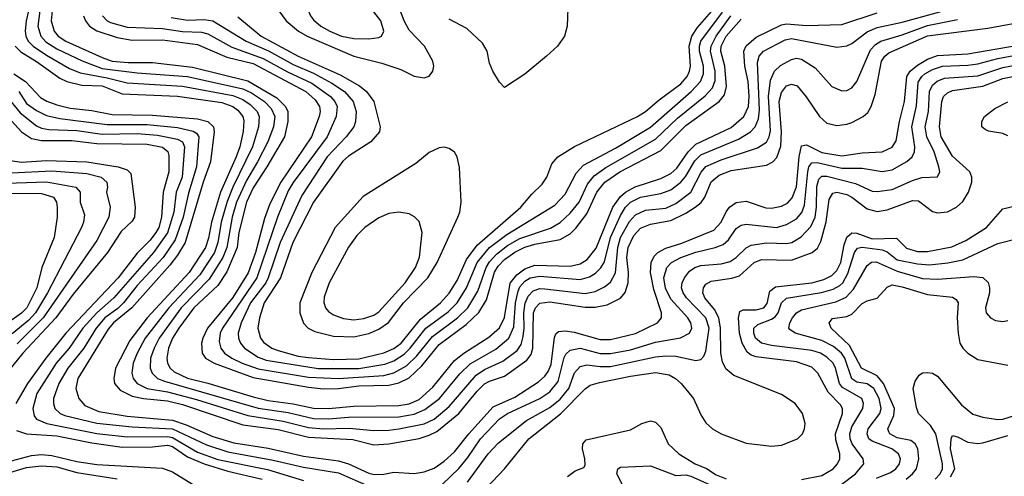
# Model space of a CAD drawing. Header units: inches. Extents: x 1308407 to 1441228, y 959628 to 1036311.
# Tile 83 of 256: x 1350683 to 1354595, y 987681 to 989495. Entities that reach past the tile are written whole.
import ezdxf

# ---------------------------------------------------------------- set-up
doc = ezdxf.new("R2010")
doc.units = ezdxf.units.IN
doc.header["$MEASUREMENT"] = 0
doc.layers.add('B3958', color=7, linetype='Continuous')

msp = doc.modelspace()

# ---------------------------------------------------------------- linework, layer by layer
at = {"layer": 'B3958', "color": 5}
for points, elevation in [([(1352865.2, 989650), (1352857.8, 989470), (1352847.9, 989430), (1352820.6, 989390), (1352776.8, 989350), (1352690, 989278.8), (1352610, 989225.2), (1352590, 989246.6), (1352563.5, 989290), (1352550, 989322.7), (1352540.5, 989370), (1352521.7, 989401.7), (1352460, 989460), (1352390, 989496.7)], 3680), ([(1351550, 989506.1), (1351642.4, 989430), (1351790, 989350), (1351955.9, 989275.9), (1352032.5, 989232.5), (1352061.2, 989210), (1352090.1, 989170), (1352115.1, 989070), (1352112.5, 989050), (1352077.6, 989010), (1351990, 988952.6), (1351967, 988933), (1351850.4, 988770), (1351768.8, 988610), (1351719.2, 988470), (1351654.8, 988370), (1351635.5, 988310), (1351629.7, 988270), (1351639.2, 988230), (1351652.6, 988212.6), (1351685.1, 988190), (1351710, 988180.8), (1351790, 988158.5), (1351830, 988152.2), (1351930, 988145.3), (1352030, 988146.9), (1352130, 988171.2), (1352170, 988188.6), (1352198.2, 988210), (1352275.1, 988304.9), (1352355.3, 988370), (1352390, 988408.9), (1352421, 988459), (1352458, 988542), (1352500.4, 988599.6), (1352674, 988750), (1352718, 988802), (1352758.9, 988841.1), (1352777.4, 988870), (1352797.5, 988922.5), (1352820.8, 988950), (1352888.1, 988991.9), (1353137.5, 989110), (1353170, 989130.6), (1353223.5, 989176.5), (1353310, 989240.7), (1353335.3, 989270), (1353345.1, 989290), (1353349, 989311), (1353343, 989390), (1353354.3, 989430), (1353376.3, 989463.7), (1353469.4, 989570.6)], 3680), ([(1351712.9, 989530), (1351741.6, 989490), (1351790.6, 989450), (1351825.4, 989430), (1352010, 989349.8), (1352121.9, 989321.9), (1352197.6, 989297.6), (1352250, 989271.1), (1352290, 989263.6), (1352310, 989270.3), (1352324.2, 989290), (1352328.8, 989310), (1352324.8, 989330), (1352291.2, 989390), (1352230, 989454), (1352211.1, 989490), (1352183.1, 989563.1)], 3720), ([(1350718.4, 989530), (1350708.3, 989490), (1350705.2, 989450), (1350707.9, 989430), (1350716.8, 989410), (1350736.7, 989390), (1350790, 989353.7), (1350881.4, 989301.4), (1350923.8, 989283.8), (1351030, 989264.6), (1351110, 989244.3), (1351330, 989230.9), (1351530, 989193.6), (1351570, 989178), (1351598.5, 989158.5), (1351626.6, 989130), (1351635.1, 989110), (1351631.3, 989070), (1351607.7, 988990), (1351529.7, 988830.3), (1351507.1, 988772.9), (1351483.2, 988690), (1351470.2, 988609.8), (1351456.5, 988570), (1351398.5, 988481.5), (1351275.8, 988350), (1351181.8, 988230), (1351149.2, 988170), (1351133.3, 988130), (1351128.6, 988090), (1351133.9, 988070), (1351149.8, 988049.8), (1351189.9, 988029.9), (1351270, 988016), (1351385.8, 987985.8), (1351590, 987922), (1351730, 987900.2), (1351830, 987874.5), (1351890, 987869.7), (1351992.5, 987872.5), (1352090, 987863.3), (1352150, 987863.7), (1352190, 987869.3), (1352290, 987889.5), (1352330, 987907.2), (1352390, 987958), (1352497.4, 988082.6), (1352530, 988105), (1352602.2, 988137.8), (1352659.9, 988180.1), (1352675.3, 988204.7), (1352684, 988236), (1352688, 988270), (1352686.5, 988330), (1352691.9, 988368.1), (1352703.4, 988396.6), (1352722.6, 988417.4), (1352750, 988426.6), (1352770, 988425.8), (1352930, 988407.8), (1352970, 988415.1), (1353006.9, 988433.1), (1353030, 988452.3), (1353050.2, 988489.8), (1353059.6, 988590), (1353070.6, 988630), (1353106.2, 988693.8), (1353130, 988719.7), (1353170, 988737.9), (1353250, 988746.5), (1353290, 988764.8), (1353349.7, 988810.3), (1353390.2, 988889.8), (1353410, 988911.3), (1353470, 988937.7), (1353614.3, 988985.7), (1353650, 989008), (1353661.7, 989030), (1353666.7, 989053.3), (1353658.7, 989190), (1353665.7, 989254.3), (1353682.1, 989290), (1353706.4, 989313.6), (1353750, 989336.8), (1353770, 989341.7), (1353790, 989338.9), (1353843.5, 989303.5), (1353910, 989229.2), (1353950, 989212.2), (1353970, 989213.4), (1353990, 989224.7), (1354010, 989250.2), (1354064.3, 989375.7), (1354083.2, 989396.8), (1354104.7, 989410), (1354190, 989435), (1354290, 989471.9), (1354410, 989496.1)], 3540), ([(1350763.2, 989530), (1350755.6, 989470), (1350766.4, 989430), (1350787.1, 989407.1), (1350830, 989379.5), (1350931.6, 989331.6), (1351010, 989301.7), (1351150, 989283.7), (1351350, 989268.8), (1351570, 989220.5), (1351604.4, 989204.4), (1351656.3, 989170), (1351682.6, 989142.6), (1351696.1, 989110), (1351691.7, 989070), (1351669.2, 989010), (1351628.3, 988930), (1351583.5, 988856.5), (1351544.7, 988770), (1351526.9, 988710), (1351506.1, 988590), (1351490.5, 988550), (1351435.8, 988464.2), (1351324, 988350), (1351237.1, 988230), (1351216.6, 988190), (1351203, 988150), (1351201, 988110), (1351208.8, 988090), (1351230.1, 988070), (1351258.8, 988058.8), (1351630, 987951.6), (1351750, 987934.8), (1351850, 987909.8), (1351910, 987909.2), (1351990, 987915.8), (1352190, 987916.5), (1352250, 987927.5), (1352293.4, 987946.6), (1352350.7, 987990), (1352431.7, 988088.3), (1352472.9, 988127.1), (1352574.3, 988185.7), (1352626, 988230), (1352645.9, 988274.1), (1352653.6, 988370), (1352663.4, 988416.6), (1352670, 988433.7), (1352690, 988456), (1352710.7, 988469.3), (1352750, 988475.5), (1352910, 988463), (1352946.8, 988473.2), (1352971.5, 988488.5), (1352991.5, 988508.5), (1353006.5, 988533.5), (1353030.6, 988630), (1353070, 988716.9), (1353089.7, 988750), (1353109.9, 988770), (1353150, 988790.5), (1353230, 988804.4), (1353270, 988818.9), (1353310.5, 988849.5), (1353330, 988873.9), (1353365.3, 988934.7), (1353390, 988958.8), (1353539.8, 989020.2), (1353587.3, 989050), (1353605.6, 989070), (1353618.4, 989101.6), (1353622.9, 989137.1), (1353614.9, 989325.1), (1353620.8, 989350), (1353637.9, 989370), (1353724.5, 989415.5), (1353750, 989421), (1353930, 989385.8), (1353970, 989391.1), (1353990, 989400.6), (1354050, 989446.6), (1354090, 989464.2), (1354190, 989485.7), (1354430, 989551.8)], 3560), ([(1350811.4, 989530), (1350807.6, 989490), (1350819.4, 989450), (1350835.5, 989430), (1350865.6, 989410), (1351010, 989344.5), (1351050, 989330.9), (1351114.5, 989325.5), (1351210, 989325.1), (1351370, 989307.1), (1351590, 989252.2), (1351705.2, 989185.2), (1351739.7, 989150), (1351748.6, 989130), (1351748.8, 989090), (1351734.5, 989030), (1351665.2, 988910), (1351610, 988826.8), (1351584, 988770), (1351554.3, 988650), (1351547.4, 988590), (1351506.2, 988493.8), (1351470, 988439.3), (1351375.4, 988350), (1351314.6, 988270), (1351290.3, 988230), (1351273.8, 988190), (1351267.8, 988150), (1351270.4, 988130), (1351280.5, 988110), (1351296.5, 988096.5), (1351350, 988070.7), (1351430, 988051.5), (1351610, 987996.8), (1351670, 987981.9), (1351769.2, 987969.2), (1351850, 987951.3), (1351910, 987949.8), (1352010, 987959.7), (1352190, 987961.7), (1352230, 987969.1), (1352270, 987986.6), (1352324.9, 988035.1), (1352410, 988140.4), (1352447.5, 988170), (1352546.9, 988233.1), (1352589, 988271), (1352608.8, 988311.2), (1352632.4, 988447.6), (1352658.5, 988481.5), (1352690, 988504.6), (1352730, 988519.6), (1352870, 988515.2), (1352910, 988524.7), (1352937.3, 988542.7), (1352973, 988587), (1353039.6, 988750), (1353070, 988793), (1353090, 988810), (1353128.7, 988831.3), (1353230, 988864), (1353270, 988883.4), (1353294.8, 988905.2), (1353339.1, 988970), (1353370, 989000.3), (1353510, 989067.2), (1353561, 989110), (1353579.2, 989150), (1353582.1, 989190), (1353577.9, 989250), (1353563.7, 989310), (1353560.8, 989370), (1353570, 989391.6), (1353610, 989425.6), (1353710, 989474.6), (1353730, 989479.1), (1353810, 989472.1), (1353950, 989475.8), (1354090, 989522.2)], 3580), ([(1351284.3, 989504.3), (1351350, 989493.3), (1351415.4, 989495.4), (1351450.1, 989490), (1351583.4, 989410), (1351670.9, 989370.9), (1351770, 989316.7), (1351850, 989282.7), (1351923.2, 989243.2), (1351973.4, 989210), (1352008.5, 989170), (1352020.1, 989130), (1352017.7, 989090), (1352010.6, 989070), (1351980.6, 989030), (1351904.6, 988950), (1351804, 988796), (1351718.3, 988610), (1351670.8, 988470), (1351660.4, 988450), (1351600.5, 988370), (1351563, 988290), (1351551.6, 988250), (1351552.6, 988230), (1351559.9, 988210), (1351576.4, 988190), (1351630, 988154.5), (1351662.1, 988142.1), (1351869.5, 988109.5), (1352030, 988108.6), (1352133.6, 988126.4), (1352170, 988140.2), (1352210, 988166.1), (1352234.3, 988190), (1352297.4, 988270), (1352385.3, 988334.7), (1352421.3, 988370), (1352458.8, 988430), (1352501.1, 988530), (1352550.1, 988589.9), (1352618.4, 988641.6), (1352810, 988758.1), (1352850, 988802.4), (1352894.4, 988885.6), (1352923.5, 988916.5), (1353050, 988984.3), (1353190, 989068.2), (1353351.4, 989210), (1353388, 989250), (1353400.2, 989279.8), (1353400.3, 989310), (1353384.8, 989370), (1353384.2, 989390), (1353389.7, 989410), (1353475.4, 989524.6)], 3660), ([(1350936.9, 989510), (1350944, 989490), (1350960.9, 989470), (1350990, 989450.9), (1351070, 989425), (1351130, 989413.8), (1351250, 989414.8), (1351390, 989396.3), (1351506.4, 989346.4), (1351610, 989320.6), (1351819.5, 989210), (1351856.9, 989176.9), (1351873.9, 989150), (1351876.5, 989130), (1351872.7, 989110), (1351842.3, 989030), (1351720, 988850), (1351676.2, 988763.8), (1351655.1, 988704.9), (1351619.6, 988570), (1351590.2, 988489.8), (1351530, 988391.7), (1351428.6, 988270), (1351410.1, 988230.1), (1351405.9, 988210), (1351407.8, 988170), (1351421.7, 988150), (1351455, 988130), (1351610, 988074), (1351830, 988035.6), (1351890, 988028.8), (1351950, 988029.7), (1352030, 988039.9), (1352150, 988042.4), (1352190, 988052), (1352230, 988072.3), (1352280.3, 988119.7), (1352350, 988203.9), (1352456.7, 988283.3), (1352507.9, 988332.1), (1352537.6, 988382.4), (1352570, 988491.5), (1352584, 988516), (1352610, 988541.9), (1352650, 988571.6), (1352690, 988590.9), (1352730, 988603.5), (1352830, 988621.8), (1352870, 988644), (1352893.4, 988666.6), (1352936.5, 988723.5), (1352976, 988810), (1353008, 988850), (1353067.1, 988890), (1353230, 988975.7), (1353330, 989075), (1353463, 989170), (1353483.2, 989196.8), (1353491.3, 989230), (1353484.3, 989310), (1353468.8, 989370), (1353470, 989390), (1353490.4, 989430), (1353550, 989497.1)], 3620), ([(1351011.4, 989510), (1351030.3, 989490.3), (1351043.7, 989483.7), (1351110, 989465.7), (1351250, 989460.2), (1351330, 989448.5), (1351405.7, 989445.7), (1351430, 989438.7), (1351525.7, 989385.7), (1351650, 989340.9), (1351747.4, 989287.4), (1351843.4, 989243.4), (1351918, 989190), (1351935.4, 989170), (1351944.3, 989150), (1351940.6, 989110), (1351904.6, 989030), (1351770, 988847.7), (1351750, 988814.5), (1351707.4, 988710), (1351624.7, 988470), (1351488.2, 988270), (1351479.4, 988250), (1351476.1, 988216.1), (1351482.2, 988190), (1351496.9, 988170), (1351525.9, 988150), (1351567.3, 988130), (1351630, 988108.3), (1351830, 988074.4), (1351950, 988069), (1352130, 988081.6), (1352170, 988092.2), (1352219.9, 988120.1), (1352260.6, 988159.4), (1352323.8, 988236.2), (1352422.9, 988310), (1352464.1, 988350), (1352503, 988417), (1352536.8, 988510), (1352550, 988532.8), (1352577.1, 988562.9), (1352621.7, 988598.3), (1352670, 988626.3), (1352792.7, 988667.3), (1352831.2, 988688.8), (1352870, 988726.2), (1352905.7, 988770), (1352938.9, 988841.1), (1352965.3, 988874.7), (1353012.5, 988907.5), (1353210, 989021), (1353296.8, 989103.2), (1353407.1, 989192.9), (1353435.4, 989224.6), (1353446.1, 989253.9), (1353446.8, 989290), (1353428, 989370), (1353430.2, 989390), (1353450, 989430), (1353508.6, 989510)], 3640), ([(1350665, 989390), (1350686.9, 989366.9), (1350750, 989329), (1350842.9, 989262.9), (1350870, 989249.3), (1350930, 989235.3), (1351010, 989231.7), (1351090, 989199.9), (1351310, 989191.3), (1351486.1, 989166.1), (1351530, 989150.3), (1351550, 989135.6), (1351569.1, 989110), (1351573.3, 989093.3), (1351570.4, 989050.4), (1351557.1, 988990), (1351543.5, 988950), (1351481.3, 988810), (1351444.4, 988690), (1351433.6, 988626.4), (1351421.1, 988590), (1351356.6, 988490), (1351189.8, 988310), (1351120.1, 988219.9), (1351063.5, 988110), (1351056.5, 988070), (1351059.4, 988050), (1351082.5, 988022.5), (1351130, 987999.3), (1351174.6, 987990), (1351270, 987980.1), (1351330, 987965.5), (1351570, 987885.1), (1351710, 987866.1), (1351830, 987836.3), (1352007.2, 987827.2), (1352090, 987805.3), (1352150, 987809.2), (1352270, 987831.4), (1352310, 987843.7), (1352341.1, 987858.9), (1352427.4, 987930), (1352500.5, 988019.5), (1352530, 988048), (1352550, 988059.1), (1352610, 988079.2), (1352697.7, 988142.3), (1352715, 988165), (1352722.1, 988190), (1352725.1, 988330), (1352732.8, 988350), (1352750, 988368.7), (1352790, 988373.6), (1352930, 988352.8), (1352970, 988352.2), (1353017.6, 988362.4), (1353070.8, 988389.2), (1353089.1, 988410.9), (1353101.3, 988450), (1353102.7, 988490), (1353096, 988550), (1353100.3, 988590), (1353122.8, 988637.2), (1353150, 988666.2), (1353190, 988682.3), (1353270, 988697.8), (1353330, 988725.9), (1353367.5, 988750), (1353390.7, 988769.3), (1353405.3, 988790), (1353430, 988850.6), (1353462.3, 988877.7), (1353510, 988896.1), (1353650, 988917.2), (1353676.2, 988930), (1353691.9, 988948.1), (1353707.3, 988992.7), (1353710.7, 989049.3), (1353701.1, 989170), (1353710, 989205.7), (1353730, 989231.7), (1353750, 989238.8), (1353772.8, 989232.8), (1353808.6, 989188.6), (1353861.4, 989110), (1353890, 989083.9), (1353930, 989074.9), (1353970, 989079.5), (1353990, 989086.4), (1354035, 989110), (1354053, 989127), (1354066.7, 989150), (1354082.6, 989197.4), (1354107.1, 989330), (1354120.5, 989350), (1354137.2, 989362.8), (1354290, 989431.1), (1354530, 989462.1), (1354630, 989480.3)], 3520), ([(1350660.2, 989279.8), (1350706.1, 989250), (1350766.1, 989186.1), (1350791.1, 989171.1), (1350830, 989156.5), (1350883.5, 989143.5), (1350970, 989134.9), (1351050, 989118.5), (1351210, 989115.8), (1351390, 989101.8), (1351430.6, 989090.6), (1351452.8, 989070), (1351456.2, 989050), (1351441, 988930), (1351412, 988850), (1351340.3, 988610), (1351310, 988559.2), (1351279.7, 988520.3), (1351128.3, 988350), (1351055.9, 988290), (1351034.7, 988265.3), (1350914.5, 988070), (1350905.5, 988030), (1350917.9, 987990), (1350942.3, 987962.3), (1350998, 987938), (1351110, 987919.8), (1351290, 987903.6), (1351345, 987885), (1351450, 987838.8), (1351533.6, 987813.6), (1351670, 987792.8), (1351810, 987760.2), (1351950, 987742.4), (1351990, 987730.3), (1352070, 987692.6), (1352091.7, 987688.3), (1352130, 987689.8), (1352170, 987697), (1352250, 987692.4), (1352290, 987698.1), (1352330, 987713.7), (1352370, 987741.1), (1352410, 987778.4), (1352467.3, 987850), (1352563.8, 987956.2), (1352650, 987995.7), (1352744.4, 988055.6), (1352770, 988078.3), (1352783.2, 988096.8), (1352794.7, 988125.3), (1352807.8, 988232.2), (1352813.2, 988246.8), (1352824.1, 988255.9), (1352850, 988259), (1352886.4, 988253.6), (1352990, 988224.9), (1353030, 988224.2), (1353130, 988247.8), (1353217.8, 988290), (1353233.2, 988310), (1353232.9, 988330), (1353202.6, 988422.6), (1353189.7, 988490), (1353192.4, 988530), (1353204.4, 988555.6), (1353218.3, 988570), (1353250, 988587), (1353313.5, 988606.5), (1353440.6, 988659.4), (1353469.9, 988690), (1353490, 988732.2), (1353503.8, 988750), (1353530, 988768.8), (1353570, 988773.9), (1353647.7, 988747.7), (1353670, 988745.9), (1353710, 988754.8), (1353733.3, 988766.7), (1353752.8, 988787.2), (1353769.1, 988830.9), (1353779.7, 988950), (1353790, 988993.9), (1353810, 988997.9), (1353870, 988967.3), (1353950, 988953.8), (1354030, 988966.5), (1354109.9, 988970.1), (1354150, 988989), (1354165.7, 989014.3), (1354178.4, 989090), (1354199, 989170), (1354208.6, 989270), (1354220.9, 989290), (1354250, 989314.2), (1354290, 989338.5), (1354330, 989352.7), (1354450, 989359.7), (1354650, 989393.4)], 3480), ([(1352363.4, 987650), (1352428, 987712), (1352464, 987756), (1352514.3, 987830), (1352590, 987908.8), (1352621.1, 987930), (1352750, 987990.4), (1352790, 988017), (1352822, 988058), (1352846.9, 988153.1), (1352853.3, 988166.7), (1352870, 988182.5), (1352910, 988190.4), (1352990, 988168.8), (1353030, 988168.8), (1353110, 988182.8), (1353210, 988214.3), (1353308.4, 988231.6), (1353344.8, 988250), (1353353.2, 988270), (1353350.3, 988290), (1353338.5, 988310), (1353270, 988384.8), (1353248.5, 988428.5), (1353242.7, 988470), (1353254.8, 988510), (1353273.3, 988530), (1353310.4, 988549.6), (1353370, 988571.8), (1353446.2, 988590), (1353477.6, 988602.4), (1353499.4, 988620.6), (1353530, 988665.3), (1353550, 988679.3), (1353570, 988682.5), (1353690, 988669.7), (1353730, 988681.9), (1353770, 988704), (1353790.8, 988729.2), (1353801.5, 988758.5), (1353814.1, 988890), (1353818.5, 988910), (1353830, 988926.4), (1353852.4, 988927.6), (1353950, 988904.7), (1354030, 988904.6), (1354110, 988892), (1354150, 988899.1), (1354208.7, 988931.3), (1354228.7, 988950), (1354239.2, 988970), (1354240.3, 988990), (1354227.6, 989070), (1354246.9, 989153.1), (1354253.3, 989246.7), (1354267.3, 989270), (1354280, 989280), (1354310, 989297.6), (1354350, 989310.3), (1354450, 989314.2), (1354490, 989320), (1354570, 989341.3), (1354690, 989363)], 3460), ([(1352462.1, 987657.9), (1352544.3, 987770), (1352586, 987814), (1352697.4, 987902.6), (1352790, 987954.8), (1352830, 987987.6), (1352865, 988030), (1352888.1, 988091.9), (1352910, 988116.5), (1352936.5, 988123.5), (1352990, 988116.5), (1353030, 988117.6), (1353210, 988155.6), (1353250, 988159.9), (1353290, 988158.3), (1353370, 988141), (1353390, 988144.8), (1353401.9, 988158.1), (1353410, 988177.6), (1353422.8, 988270), (1353410, 988310.8), (1353332.4, 988390), (1353319.4, 988410), (1353313.2, 988430), (1353315.4, 988450), (1353324, 988470), (1353344.3, 988495.7), (1353365.6, 988510), (1353390, 988517.9), (1353470, 988525.1), (1353505.6, 988534.4), (1353529.7, 988550.3), (1353570, 988588.8), (1353590, 988598.8), (1353650, 988607.9), (1353730, 988605.3), (1353750.8, 988610), (1353788.3, 988631.7), (1353826.6, 988673.4), (1353843.2, 988710), (1353849.7, 988750), (1353850, 988832), (1353858.7, 988861.3), (1353870, 988873.6), (1353890, 988874), (1354004.2, 988844.2), (1354070, 988814.2), (1354090, 988812.1), (1354150, 988820.3), (1354230, 988855.9), (1354267.6, 988867.6), (1354329.8, 988870.2), (1354338.6, 988890), (1354335.7, 988910), (1354316.1, 988970), (1354287.8, 989030), (1354280.3, 989070), (1354293.9, 989130), (1354297.6, 989210), (1354310, 989235.4), (1354329, 989251), (1354357.7, 989262.3), (1354490, 989272.6), (1354590, 989305.2), (1354728.2, 989331.8)], 3440), ([(1352514.4, 987610), (1352609.9, 987710), (1352705.7, 987830), (1352831.5, 987928.5), (1352930, 988028.7), (1352950, 988042.3), (1352986.2, 988053.8), (1353110, 988078.5), (1353210, 988092.7), (1353263.9, 988083.9), (1353289.3, 988070), (1353311.7, 988050), (1353359.8, 987990), (1353390, 987924.4), (1353410, 987892.8), (1353435.4, 987870), (1353470, 987849.6), (1353570, 987812.6), (1353670, 987799.9), (1353710, 987804.4), (1353773.2, 987830), (1353793.2, 987850), (1353801.9, 987870), (1353804.3, 987890), (1353794.1, 987930), (1353763.8, 987970), (1353710, 988006), (1353521, 988081), (1353488.3, 988108.3), (1353476.1, 988136.1), (1353468.4, 988170), (1353467.4, 988270), (1353461.1, 988310), (1353443.9, 988343.9), (1353405, 988390), (1353397.5, 988410), (1353399.9, 988430), (1353410, 988444.8), (1353430, 988456.4), (1353512.3, 988467.7), (1353543, 988477), (1353601.8, 988530), (1353630, 988542.3), (1353750, 988539.8), (1353832.4, 988570), (1353852.7, 988587.3), (1353866.8, 988613.2), (1353887.8, 988692.2), (1353899.2, 988780.8), (1353914.3, 988805.7), (1353930, 988810.1), (1353970, 988800.1), (1353990.1, 988790), (1354050, 988743.3), (1354090, 988732.7), (1354130, 988739.3), (1354230, 988776.5), (1354254.9, 988774.9), (1354310, 988733.1), (1354330, 988728.1), (1354370, 988732.1), (1354406, 988750), (1354430, 988772.2), (1354453.5, 988810), (1354466.4, 988850), (1354467, 988870), (1354458.4, 988890), (1354390, 988953), (1354344.7, 989030), (1354338.5, 989070), (1354346.8, 989170), (1354354.3, 989190), (1354370, 989205.1), (1354390, 989213.8), (1354510, 989231.2), (1354590, 989261.9), (1354730.3, 989289.7)], 3420), ([(1350679, 989210), (1350710, 989162.6), (1350750, 989134.3), (1350790, 989114), (1350842.3, 989102.3), (1351030, 989079), (1351190, 989078.1), (1351310, 989066.4), (1351372.6, 989052.6), (1351384.8, 989044.8), (1351394.1, 989030), (1351385, 988910), (1351353.9, 988806.1), (1351332.2, 988710), (1351300.1, 988619.9), (1351252.9, 988550), (1351150, 988439.1), (1351095.5, 988370), (1351072.6, 988347.4), (1351020.9, 988310), (1350987.2, 988270), (1350937.4, 988190), (1350874.4, 988110), (1350838.6, 988050), (1350817.5, 987990), (1350816.7, 987970), (1350823, 987950), (1350843.1, 987930), (1350861.8, 987921.8), (1350990, 987891.7), (1351130, 987877.9), (1351290, 987868.9), (1351425.2, 987805.2), (1351510, 987777.7), (1351690, 987745.3), (1351810, 987717), (1351950, 987694.2), (1352070, 987641.4)], 3460), ([(1350630, 989191.3), (1350684.8, 989124.8), (1350750, 989073.9), (1350770, 989064.5), (1350799.2, 989059.2), (1350910, 989054.8), (1351010, 989040.8), (1351150, 989042.6), (1351230, 989036.2), (1351310, 989021), (1351330, 989010), (1351337.7, 988990), (1351328.5, 988870), (1351305.2, 988810), (1351295.2, 988730), (1351270, 988648.7), (1351214.8, 988570), (1351057.5, 988390), (1350990, 988330.9), (1350934.3, 988270), (1350879.3, 988190), (1350827.8, 988130), (1350751.1, 988010), (1350734.6, 987950), (1350740.7, 987920.7), (1350750, 987908.4), (1350791.2, 987891.2), (1350990, 987850.4), (1351110, 987837.5), (1351270, 987839.4), (1351290, 987835.1), (1351390, 987776.4), (1351470, 987747.4), (1351667.3, 987707.3), (1351810, 987664.5)], 3440), ([(1354610, 989034.2), (1354590, 989042.4), (1354532.1, 989052.1), (1354519, 989059), (1354506.5, 989070), (1354506.1, 989090), (1354517, 989110), (1354557.9, 989142.1), (1354610, 989168.4)], 3380), ([(1350610, 989137.5), (1350689.6, 989049.6), (1350730, 989023.4), (1350770, 989015.7), (1350890, 989015.1), (1350990, 989003.8), (1351190, 989000.3), (1351250, 988989.1), (1351271.9, 988971.9), (1351275.6, 988955.6), (1351275.7, 988890), (1351253.2, 988810), (1351246.6, 988710), (1351235.3, 988670), (1351224.4, 988650), (1351200.7, 988619.3), (1351150, 988567.8), (1351073.8, 988470), (1350866.1, 988250), (1350787.2, 988150), (1350713.9, 988050), (1350667.1, 987970)], 3420), ([(1350637.4, 988937.4), (1350690, 988928.6), (1350790, 988935.7), (1350950, 988930.2), (1351073.7, 988910), (1351110, 988899.1), (1351124.5, 988884.5), (1351141.9, 988750), (1351139.5, 988710), (1351130, 988695), (1351086.5, 988653.5), (1351031.4, 988570), (1350894.9, 988405.1), (1350826.3, 988310), (1350695.5, 988170), (1350602.7, 988057.3)], 3380), ([(1350650, 988887.1), (1350810, 988894.5), (1350950, 988884.6), (1351006.8, 988870), (1351028.9, 988850), (1351032.2, 988830), (1351027.3, 988810), (1351042, 988750), (1351036.8, 988710), (1350990, 988617.2), (1350776.2, 988310), (1350673.3, 988206.7)], 3360), ([(1350630, 988845.3), (1350790, 988851.2), (1350905.5, 988830), (1350922.8, 988810), (1350923.1, 988770), (1350939.9, 988719.9), (1350936.6, 988690), (1350928, 988670), (1350793.3, 988410), (1350745.2, 988330), (1350718.9, 988301.1), (1350653.5, 988246.5)], 3340), ([(1350590, 988805.2), (1350770, 988804.6), (1350817.2, 988790), (1350829.6, 988770), (1350831.5, 988748.5), (1350831.6, 988710), (1350820.3, 988630), (1350770.8, 988510), (1350750.6, 988430), (1350710.6, 988350), (1350690, 988328.9), (1350630, 988286.9)], 3320), ([(1353790, 987668.7), (1353870, 987684.5), (1353915.2, 987710), (1353932.9, 987730), (1353941.2, 987750), (1353941.4, 987770), (1353925.9, 987825.9), (1353924.4, 987850), (1353952.5, 987930), (1353953, 987950), (1353944.9, 987964.9), (1353894.9, 988014.9), (1353855, 988090), (1353830, 988113.9), (1353770, 988135), (1353610, 988155.6), (1353590, 988161.8), (1353573.4, 988173.4), (1353553.2, 988210), (1353543, 988250), (1353539.2, 988310), (1353544.7, 988335.3), (1353557.4, 988342.6), (1353610, 988341.9), (1353639.3, 988350), (1353652.5, 988367.5), (1353663.4, 988416.6), (1353686.2, 988433.8), (1353830, 988450), (1353877.7, 988462.3), (1353910, 988478.1), (1353930, 988498.6), (1353946.1, 988530), (1353959, 988601), (1353969.2, 988630.8), (1353990, 988648.1), (1354010, 988647.2), (1354070, 988625), (1354166.4, 988626.4), (1354206.9, 988586.9), (1354250, 988574.2), (1354290, 988574.2), (1354387, 988593), (1354442.3, 988617.7), (1354525.2, 988670), (1354590, 988743.2), (1354650, 988757.7)], 3380), ([(1353949.3, 987650), (1354004.5, 987690), (1354037.4, 987730), (1354034.7, 987750), (1353991, 987810), (1353983, 987830), (1353981.6, 987850), (1353990, 987877), (1354033.1, 987950), (1354035.8, 987970), (1354028.7, 987990), (1353953.1, 988033.1), (1353940.3, 988050), (1353925.1, 988110), (1353915.1, 988130), (1353890, 988154.7), (1353864.7, 988170), (1353830, 988181.2), (1353670, 988200.4), (1353630, 988209.6), (1353606.9, 988230), (1353599.5, 988250), (1353600.4, 988270), (1353616.3, 988283.7), (1353670, 988304.7), (1353685.1, 988314.9), (1353697.4, 988330), (1353710.3, 988370), (1353730, 988388.8), (1353868.4, 988411.6), (1353916, 988424), (1353941.6, 988438.4), (1353953.3, 988450), (1353973.2, 988486.8), (1353999.8, 988570), (1354012.4, 988587.6), (1354030, 988591.1), (1354110, 988580.9), (1354130, 988572.9), (1354170, 988541.3), (1354250, 988524.4), (1354298.5, 988521.5), (1354371.3, 988528.7), (1354430, 988541.3), (1354570, 988605.2), (1354653.6, 988626.4)], 3360), ([(1354086.9, 987673.1), (1354143.6, 987696.4), (1354164.5, 987710), (1354178.8, 987730), (1354182.3, 987750), (1354175, 987770), (1354148.1, 987790), (1354070, 987820.1), (1354057.6, 987830), (1354049.9, 987850), (1354054.4, 987870), (1354100.7, 987930), (1354106.3, 987950), (1354097.6, 987990), (1354077.5, 988030), (1354050, 988048.6), (1354010, 988054.9), (1353990, 988067.6), (1353962, 988150), (1353948.1, 988170), (1353916.6, 988196.6), (1353870, 988220.3), (1353764.8, 988250), (1353743.8, 988263.8), (1353739.1, 988270), (1353742.9, 988290), (1353753.5, 988310), (1353769.7, 988330.3), (1353790, 988341.6), (1353926.3, 988373.7), (1353967.4, 988392.6), (1353996.2, 988423.8), (1354050, 988518.3), (1354068.1, 988531.9), (1354086.7, 988533.3), (1354170, 988495.4), (1354270, 988466.5), (1354330, 988463.9), (1354474.4, 988474.4), (1354510.6, 988470.6), (1354530.7, 988450.7), (1354536.8, 988430), (1354536, 988410), (1354520.2, 988350), (1354523.9, 988330), (1354540.3, 988310), (1354560.4, 988300.4), (1354590, 988296.5), (1354610, 988300.2)], 3340), ([(1354205.8, 987670), (1354230.9, 987690), (1354246.6, 987710), (1354255.9, 987750), (1354251.8, 987790), (1354241.7, 987810), (1354223.5, 987823.5), (1354170, 987834.2), (1354140.6, 987850), (1354136.9, 987856.9), (1354132.1, 987870), (1354157, 987923), (1354159.2, 987950), (1354115.2, 988050), (1354090, 988079.9), (1354027.7, 988110), (1353980.1, 988200.1), (1353908, 988270), (1353899.2, 988290), (1353912.1, 988307.9), (1353970, 988315.4), (1353990, 988325.1), (1354030, 988367.5), (1354050, 988378.6), (1354090, 988388.4), (1354130, 988431.9), (1354150, 988441.5), (1354190, 988434.1), (1354290, 988403.6), (1354390, 988392.3), (1354403.8, 988383.8), (1354412.4, 988370), (1354407.8, 988310), (1354411.5, 988250), (1354419.1, 988210), (1354430, 988189.4), (1354450, 988169.5), (1354490, 988144.8), (1354610, 988122.7)], 3320), ([(1354320.8, 987670), (1354340.2, 987690), (1354350, 987710), (1354350, 987730), (1354323.7, 987850), (1354302.7, 987882.7), (1354254.6, 987930), (1354246.3, 987953.7), (1354233.7, 988030), (1354241.2, 988058.8), (1354257.3, 988082.7), (1354270, 988092), (1354290, 988093.8), (1354310, 988090.2), (1354330, 988078.4), (1354424.8, 987964.8), (1354470, 987927.9), (1354510, 987916.1), (1354570, 987906.7), (1354590, 987908), (1354690, 987939.5)], 3280), ([(1352860.3, 987679.7), (1352890, 987702.6), (1352924.1, 987715.9), (1352930, 987724.9), (1352929.1, 987750), (1352919.7, 987790), (1352920.7, 987810), (1352934.3, 987825.7), (1353110, 987864.9), (1353154.5, 987890), (1353190, 987901.2), (1353210, 987896), (1353230, 987875.2), (1353259.1, 987810), (1353302.1, 987770), (1353366.9, 987730), (1353412, 987712), (1353450, 987686.7), (1353490, 987670.1)], 3380), ([(1350670, 987862.9), (1350709.6, 987849.6), (1350830, 987841.4), (1350970, 987813.1), (1351090, 987796.5), (1351210, 987797.8), (1351270, 987804.5), (1351290, 987799.3), (1351350, 987757.7), (1351415.7, 987730), (1351510, 987701.4), (1351646.2, 987670)], 3420), ([(1354381.9, 987678.1), (1354399.2, 987710), (1354381.5, 987790), (1354383.6, 987830), (1354390, 987842.4), (1354410, 987838), (1354450, 987816.2), (1354490, 987811.7), (1354510, 987813.8), (1354610, 987842.9)], 3260), ([(1350630, 987737.5), (1350730, 987763.8), (1350770, 987767.4), (1350810, 987763.9), (1350910, 987739.3), (1350990, 987727.2), (1351250, 987713.6), (1351290, 987698.7), (1351369.9, 987650.1)], 3380), ([(1350630, 987692.1), (1350710, 987716.2), (1350770, 987721.8), (1350830, 987717.9), (1350910, 987696.4), (1351070, 987670.3)], 3360), ([(1353096.6, 987610), (1353055.7, 987690), (1353059.8, 987710), (1353070, 987716.6), (1353190, 987722.1), (1353290, 987684.1), (1353330, 987686.8), (1353350, 987681.3), (1353450, 987636.6)], 3360)]:
    msp.add_lwpolyline(points, dxfattribs=dict(at, elevation=elevation))
for points, elevation in [([(1351890, 989597.4), (1351844.7, 989595.3), (1351830.2, 989589.8), (1351822.6, 989577.4), (1351821.5, 989550), (1351838.4, 989510), (1351850, 989494), (1351879.8, 989470), (1351915.3, 989450), (1351961.3, 989430), (1352010, 989420.5), (1352070, 989418.7), (1352110, 989424.8), (1352120.5, 989430), (1352130.5, 989449.5), (1352118, 989490), (1352090, 989526.8), (1352050, 989553), (1351990, 989578.7)], 3740), ([(1352370, 988988), (1352350, 988985.7), (1352310, 988967.6), (1352256.4, 988923.6), (1352047.7, 988792.3), (1351937.1, 988670), (1351844.4, 988490), (1351796.1, 988370), (1351796.5, 988330), (1351810, 988289.4), (1351829.4, 988270), (1351855.6, 988255.6), (1351930, 988238.1), (1352010, 988235.1), (1352070, 988248.2), (1352110, 988264.9), (1352147.9, 988292.1), (1352207.6, 988370), (1352305.1, 988470), (1352341.4, 988530), (1352424.2, 988710), (1352432.2, 988730), (1352437.2, 988770), (1352430, 988908), (1352421.3, 988950), (1352410, 988969.4), (1352390, 988983.6)], 3720), ([(1352190, 988729.8), (1352150, 988724.4), (1352110, 988708.3), (1352055, 988670), (1352022.9, 988637.1), (1351988.8, 988591.2), (1351912.8, 988450), (1351892.9, 988392.9), (1351891.6, 988371.6), (1351897.7, 988350), (1351910, 988335.2), (1351930, 988321.9), (1351970, 988307.7), (1352010, 988302.7), (1352050, 988307.4), (1352090, 988320.9), (1352110, 988333.7), (1352214.7, 988450), (1352256.2, 988510), (1352271, 988551), (1352281.8, 988650), (1352270, 988693.3), (1352252, 988712), (1352230, 988723.5)], 3740)]:
    msp.add_lwpolyline(points, close=True, dxfattribs=dict(at, elevation=elevation))

doc.saveas('drawing.dxf')
